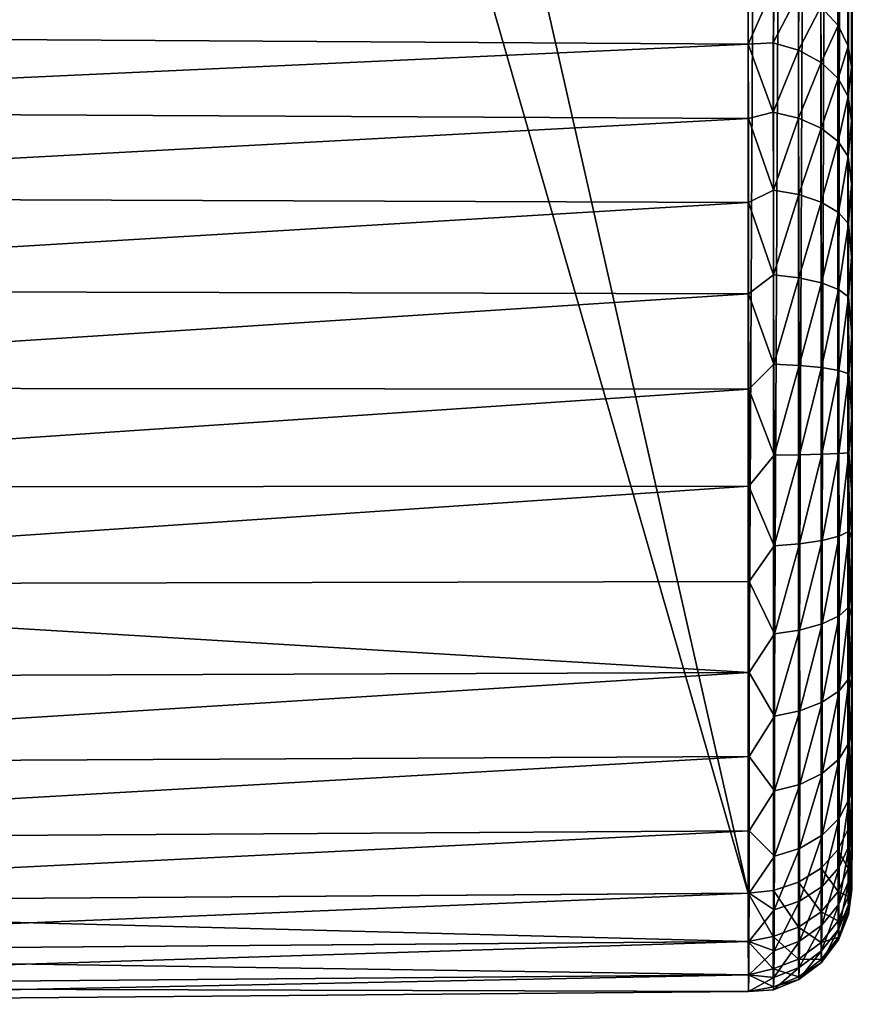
# Model space of a CAD drawing. Header units: metres. Extents: x -22 to 80, y -171 to 22.
# Tile 57 of 77: x 73.6 to 79.6, y -53.41 to -46.32. Entities that reach past the tile are written whole.
import ezdxf

# ---------------------------------------------------------------- set-up
doc = ezdxf.new("R2010")
doc.units = ezdxf.units.M
doc.layers.add('solid_12421142', color=7, linetype='CONTINUOUS')

msp = doc.modelspace()

# ---------------------------------------------------------------- linework, layer by layer
at = {"layer": 'solid_12421142'}
for points in [[(79.596313, -48.585449, 141.619522), (79.591614, 14.294877, 53.970104), (79.593361, -10.150342, 88.179184)], [(79.596313, -48.585449, 141.619522), (79.597519, -49.172871, 141.701157), (79.591614, 14.294877, 53.970104)], [(79.597519, -49.172871, 141.701157), (79.598618, -49.76915, 141.673401), (79.591614, 14.294877, 53.970104)], [(79.598618, -49.76915, 141.673401), (79.599022, 12.489321, 52.341465), (79.591614, 14.294877, 53.970104)], [(79.598618, -49.76915, 141.673401), (79.599075, -50.066101, 141.61908), (79.599022, 12.489321, 52.341465)], [(79.599159, -52.022377, 140.275558), (79.599113, 10.490661, 50.937824), (79.599022, 12.489321, 52.341465)], [(79.599525, -51.841507, 140.517212), (79.599159, -52.022377, 140.275558), (79.599022, 12.489321, 52.341465)], [(79.599792, -51.635788, 140.743164), (79.599525, -51.841507, 140.517212), (79.599022, 12.489321, 52.341465)], [(79.599953, -51.409229, 140.9505), (79.599792, -51.635788, 140.743164), (79.599022, 12.489321, 52.341465)], [(79.599945, -51.159847, 141.121445), (79.599953, -51.409229, 140.9505), (79.599022, 12.489321, 52.341465)], [(79.59993, -50.910461, 141.292389), (79.599945, -51.159847, 141.121445), (79.599022, 12.489321, 52.341465)], [(79.599747, -50.636414, 141.428085), (79.59993, -50.910461, 141.292389), (79.599022, 12.489321, 52.341465)], [(79.599457, -50.353451, 141.537735), (79.599747, -50.636414, 141.428085), (79.599022, 12.489321, 52.341465)], [(79.599075, -50.066101, 141.61908), (79.599457, -50.353451, 141.537735), (79.599022, 12.489321, 52.341465)], [(79.593582, -52.296429, 137.10144), (79.593361, -15.490564, 84.439919), (79.599113, 10.490661, 50.937824)], [(79.593857, -52.406471, 137.376984), (79.593582, -52.296429, 137.10144), (79.599113, 10.490661, 50.937824)], [(79.594223, -52.490543, 137.663025), (79.593857, -52.406471, 137.376984), (79.599113, 10.490661, 50.937824)], [(79.594681, -52.549042, 137.961838), (79.594223, -52.490543, 137.663025), (79.599113, 10.490661, 50.937824)], [(79.595207, -52.580635, 138.26564), (79.594681, -52.549042, 137.961838), (79.599113, 10.490661, 50.937824)], [(79.595779, -52.583858, 138.566086), (79.595207, -52.580635, 138.26564), (79.599113, 10.490661, 50.937824)], [(79.596382, -52.558285, 138.866638), (79.595779, -52.583858, 138.566086), (79.599113, 10.490661, 50.937824)], [(79.597, -52.504883, 139.165939), (79.596382, -52.558285, 138.866638), (79.599113, 10.490661, 50.937824)], [(79.597603, -52.424694, 139.457169), (79.597, -52.504883, 139.165939), (79.599113, 10.490661, 50.937824)], [(79.598175, -52.317238, 139.738708), (79.597603, -52.424694, 139.457169), (79.599113, 10.490661, 50.937824)], [(79.598701, -52.181919, 140.013931), (79.598175, -52.317238, 139.738708), (79.599113, 10.490661, 50.937824)], [(79.599159, -52.022377, 140.275558), (79.598701, -52.181919, 140.013931), (79.599113, 10.490661, 50.937824)], [(79.374092, -46.225849, 140.618927), (79.497261, -46.359058, 140.52565), (79.383102, -9.726269, 88.47612)], [(79.497261, -46.359058, 140.52565), (79.498398, -9.853617, 88.386948), (79.383102, -9.726269, 88.47612)], [(79.497261, -46.359058, 140.52565), (79.569855, -46.50732, 140.421844), (79.498398, -9.853617, 88.386948)], [(79.569855, -46.50732, 140.421844), (79.570374, -10.001884, 88.283134), (79.498398, -9.853617, 88.386948)], [(79.569855, -46.50732, 140.421844), (79.593361, -46.65744, 140.316727), (79.570374, -10.001884, 88.283134)], [(79.593361, -46.65744, 140.316727), (79.593361, -10.150342, 88.179184), (79.570374, -10.001884, 88.283134)], [(79.593582, -47.046173, 140.774353), (79.593361, -10.150342, 88.179184), (79.593361, -46.65744, 140.316727)], [(79.595169, -48.025772, 141.43396), (79.596313, -48.585449, 141.619522), (79.593361, -10.150342, 88.179184)], [(79.594208, -47.501366, 141.146301), (79.595169, -48.025772, 141.43396), (79.593361, -10.150342, 88.179184)], [(79.593582, -47.046173, 140.774353), (79.594208, -47.501366, 141.146301), (79.593361, -10.150342, 88.179184)], [(79.568161, -52.15313, 136.468597), (79.565681, -15.653474, 84.325851), (79.593361, -15.490564, 84.439919)], [(79.568161, -52.15313, 136.468597), (79.593361, -15.490564, 84.439919), (79.593361, -51.997707, 136.577423)], [(79.593582, -52.296429, 137.10144), (79.593361, -51.997707, 136.577423), (79.593361, -15.490564, 84.439919)], [(79.496513, -52.297176, 136.367737), (79.487579, -15.802697, 84.221359), (79.565681, -15.653474, 84.325851)], [(79.568161, -52.15313, 136.468597), (79.496513, -52.297176, 136.367737), (79.565681, -15.653474, 84.325851)], [(79.374329, -52.429108, 136.27536), (79.366615, -15.92825, 84.133446), (79.487579, -15.802697, 84.221359)], [(79.496513, -52.297176, 136.367737), (79.374329, -52.429108, 136.27536), (79.487579, -15.802697, 84.221359)], [(79.374329, -52.429108, 136.27536), (79.211967, -52.530251, 136.204544), (79.366615, -15.92825, 84.133446)], [(79.211967, -52.530251, 136.204544), (79.213318, -16.022524, 84.067436), (79.366615, -15.92825, 84.133446)], [(79.211967, -52.530251, 136.204544), (79.031067, -52.590015, 136.162689), (79.213318, -16.022524, 84.067436)], [(79.031067, -52.590015, 136.162689), (79.032852, -16.082537, 84.025414), (79.213318, -16.022524, 84.067436)], [(79.031067, -52.590015, 136.162689), (78.849907, -52.609543, 136.149017), (79.032852, -16.082537, 84.025414)], [(78.849907, -52.609543, 136.149017), (78.849907, -16.102446, 84.011475), (79.032852, -16.082537, 84.025414)], [(78.849907, -52.609543, 136.149017), (70.594154, -16.193863, 84.016426), (78.849907, -16.102446, 84.011475)], [(78.849907, -52.609543, 136.149017), (68.356544, -16.211285, 84.007263), (70.594154, -16.193863, 84.016426)], [(78.849907, -52.609543, 136.149017), (68.356544, -52.684559, 136.096497), (68.356544, -16.211285, 84.007263)], [(68.356544, -46.429764, 141.344879), (78.849907, -46.045605, 140.745132), (68.356544, -45.970589, 140.797668)], [(68.356544, -46.429764, 141.344879), (78.850136, -46.494667, 141.280273), (78.849907, -46.045605, 140.745132)], [(78.850136, -46.494667, 141.280273), (79.039551, -46.066971, 140.730179), (78.849907, -46.045605, 140.745132)], [(79.029312, -46.485191, 141.237457), (79.039551, -46.066971, 140.730179), (78.850136, -46.494667, 141.280273)], [(79.029312, -46.485191, 141.237457), (79.215073, -46.126339, 140.688599), (79.039551, -46.066971, 140.730179)], [(79.21196, -46.537449, 141.185974), (79.215073, -46.126339, 140.688599), (79.029312, -46.485191, 141.237457)], [(79.21196, -46.537449, 141.185974), (79.374092, -46.225849, 140.618927), (79.215073, -46.126339, 140.688599)], [(79.374443, -46.625511, 141.099365), (79.374092, -46.225849, 140.618927), (79.21196, -46.537449, 141.185974)], [(79.374443, -46.625511, 141.099365), (79.497261, -46.359058, 140.52565), (79.374092, -46.225849, 140.618927)], [(79.497597, -46.741573, 140.985306), (79.497261, -46.359058, 140.52565), (79.374443, -46.625511, 141.099365)], [(79.497597, -46.741573, 140.985306), (79.569855, -46.50732, 140.421844), (79.497261, -46.359058, 140.52565)], [(68.356544, -46.429764, 141.344879), (68.356544, -46.97699, 141.804062), (78.850136, -46.494667, 141.280273)], [(68.356544, -46.97699, 141.804062), (78.850685, -47.029911, 141.729309), (78.850136, -46.494667, 141.280273)], [(79.03006, -46.98336, 141.667343), (79.029312, -46.485191, 141.237457), (78.850136, -46.494667, 141.280273)], [(79.03006, -46.98336, 141.667343), (78.850136, -46.494667, 141.280273), (78.850685, -47.029911, 141.729309)], [(79.21196, -46.537449, 141.185974), (79.029312, -46.485191, 141.237457), (79.03006, -46.98336, 141.667343)], [(79.570557, -46.871944, 140.857254), (79.569855, -46.50732, 140.421844), (79.497597, -46.741573, 140.985306)], [(79.570557, -46.871944, 140.857254), (79.593361, -46.65744, 140.316727), (79.569855, -46.50732, 140.421844)], [(79.212685, -47.026379, 141.607849), (79.21196, -46.537449, 141.185974), (79.03006, -46.98336, 141.667343)], [(79.374443, -46.625511, 141.099365), (79.21196, -46.537449, 141.185974), (79.212685, -47.026379, 141.607849)], [(79.37513, -47.09893, 141.507828), (79.374443, -46.625511, 141.099365), (79.212685, -47.026379, 141.607849)], [(79.497597, -46.741573, 140.985306), (79.374443, -46.625511, 141.099365), (79.37513, -47.09893, 141.507828)], [(79.570557, -46.871944, 140.857254), (79.593582, -47.046173, 140.774353), (79.593361, -46.65744, 140.316727)], [(79.498238, -47.194592, 141.376144), (79.497597, -46.741573, 140.985306), (79.37513, -47.09893, 141.507828)], [(79.570557, -46.871944, 140.857254), (79.497597, -46.741573, 140.985306), (79.498238, -47.194592, 141.376144)], [(79.571129, -47.302078, 141.228302), (79.570557, -46.871944, 140.857254), (79.498238, -47.194592, 141.376144)], [(79.571129, -47.302078, 141.228302), (79.593582, -47.046173, 140.774353), (79.570557, -46.871944, 140.857254)], [(68.356544, -46.97699, 141.804062), (68.356544, -47.595634, 142.16124), (78.850685, -47.029911, 141.729309)], [(79.031219, -47.545166, 142.009033), (79.03006, -46.98336, 141.667343), (78.850685, -47.029911, 141.729309)], [(79.212685, -47.026379, 141.607849), (79.03006, -46.98336, 141.667343), (79.031219, -47.545166, 142.009033)], [(68.356544, -47.595634, 142.16124), (78.851585, -47.635155, 142.078613), (78.850685, -47.029911, 141.729309)], [(79.031219, -47.545166, 142.009033), (78.850685, -47.029911, 141.729309), (78.851585, -47.635155, 142.078613)], [(79.213814, -47.577774, 141.943161), (79.212685, -47.026379, 141.607849), (79.031219, -47.545166, 142.009033)], [(79.37513, -47.09893, 141.507828), (79.212685, -47.026379, 141.607849), (79.213814, -47.577774, 141.943161)], [(79.571129, -47.302078, 141.228302), (79.594208, -47.501366, 141.146301), (79.593582, -47.046173, 140.774353)], [(79.37619, -47.632847, 141.832458), (79.37513, -47.09893, 141.507828), (79.213814, -47.577774, 141.943161)], [(79.498238, -47.194592, 141.376144), (79.37513, -47.09893, 141.507828), (79.37619, -47.632847, 141.832458)], [(79.499222, -47.705513, 141.686737), (79.498238, -47.194592, 141.376144), (79.37619, -47.632847, 141.832458)], [(79.571129, -47.302078, 141.228302), (79.498238, -47.194592, 141.376144), (79.499222, -47.705513, 141.686737)], [(79.572021, -47.787197, 141.523193), (79.571129, -47.302078, 141.228302), (79.499222, -47.705513, 141.686737)], [(79.572021, -47.787197, 141.523193), (79.594208, -47.501366, 141.146301), (79.571129, -47.302078, 141.228302)], [(79.572021, -47.787197, 141.523193), (79.595169, -48.025772, 141.43396), (79.594208, -47.501366, 141.146301)], [(79.032669, -48.15564, 142.253662), (79.031219, -47.545166, 142.009033), (78.851585, -47.635155, 142.078613)], [(79.213814, -47.577774, 141.943161), (79.031219, -47.545166, 142.009033), (79.032669, -48.15564, 142.253662)], [(79.21521, -48.176949, 142.183197), (79.213814, -47.577774, 141.943161), (79.032669, -48.15564, 142.253662)], [(79.37619, -47.632847, 141.832458), (79.213814, -47.577774, 141.943161), (79.21521, -48.176949, 142.183197)], [(68.356544, -47.595634, 142.16124), (68.356544, -48.266903, 142.405563), (78.851585, -47.635155, 142.078613)], [(68.356544, -48.266903, 142.405563), (78.852638, -48.291496, 142.317322), (78.851585, -47.635155, 142.078613)], [(79.032669, -48.15564, 142.253662), (78.851585, -47.635155, 142.078613), (78.852638, -48.291496, 142.317322)], [(79.377518, -48.213039, 142.064835), (79.37619, -47.632847, 141.832458), (79.21521, -48.176949, 142.183197)], [(79.499222, -47.705513, 141.686737), (79.37619, -47.632847, 141.832458), (79.377518, -48.213039, 142.064835)], [(79.500443, -48.260727, 141.909058), (79.499222, -47.705513, 141.686737), (79.377518, -48.213039, 142.064835)], [(79.572021, -47.787197, 141.523193), (79.499222, -47.705513, 141.686737), (79.500443, -48.260727, 141.909058)], [(79.573135, -48.314373, 141.734253), (79.572021, -47.787197, 141.523193), (79.500443, -48.260727, 141.909058)], [(79.573135, -48.314373, 141.734253), (79.595169, -48.025772, 141.43396), (79.572021, -47.787197, 141.523193)], [(79.573135, -48.314373, 141.734253), (79.596313, -48.585449, 141.619522), (79.595169, -48.025772, 141.43396)], [(79.034241, -48.798176, 142.39447), (79.032669, -48.15564, 142.253662), (78.852638, -48.291496, 142.317322)], [(79.21521, -48.176949, 142.183197), (79.032669, -48.15564, 142.253662), (79.034241, -48.798176, 142.39447)], [(79.216736, -48.807602, 142.32135), (79.21521, -48.176949, 142.183197), (79.034241, -48.798176, 142.39447)], [(79.377518, -48.213039, 142.064835), (79.21521, -48.176949, 142.183197), (79.216736, -48.807602, 142.32135)], [(79.37896, -48.823723, 142.198547), (79.377518, -48.213039, 142.064835), (79.216736, -48.807602, 142.32135)], [(79.500443, -48.260727, 141.909058), (79.377518, -48.213039, 142.064835), (79.37896, -48.823723, 142.198547)], [(68.356544, -48.266903, 142.405563), (68.356544, -48.970398, 142.529602), (78.852638, -48.291496, 142.317322)], [(68.356544, -48.970398, 142.529602), (78.853813, -48.978806, 142.438385), (78.852638, -48.291496, 142.317322)], [(79.034241, -48.798176, 142.39447), (78.852638, -48.291496, 142.317322), (78.853813, -48.978806, 142.438385)], [(79.501778, -48.845123, 142.036972), (79.500443, -48.260727, 141.909058), (79.37896, -48.823723, 142.198547)], [(79.573135, -48.314373, 141.734253), (79.500443, -48.260727, 141.909058), (79.501778, -48.845123, 142.036972)], [(79.574348, -48.86927, 141.855667), (79.573135, -48.314373, 141.734253), (79.501778, -48.845123, 142.036972)], [(79.574348, -48.86927, 141.855667), (79.596313, -48.585449, 141.619522), (79.573135, -48.314373, 141.734253)], [(79.574348, -48.86927, 141.855667), (79.597519, -49.172871, 141.701157), (79.596313, -48.585449, 141.619522)], [(79.035774, -49.455162, 142.427673), (79.034241, -48.798176, 142.39447), (78.853813, -48.978806, 142.438385)], [(79.216736, -48.807602, 142.32135), (79.034241, -48.798176, 142.39447), (79.035774, -49.455162, 142.427673)], [(79.218216, -49.45245, 142.353867), (79.216736, -48.807602, 142.32135), (79.035774, -49.455162, 142.427673)], [(79.37896, -48.823723, 142.198547), (79.216736, -48.807602, 142.32135), (79.218216, -49.45245, 142.353867)], [(79.380363, -49.448162, 142.22998), (79.37896, -48.823723, 142.198547), (79.218216, -49.45245, 142.353867)], [(79.501778, -48.845123, 142.036972), (79.37896, -48.823723, 142.198547), (79.380363, -49.448162, 142.22998)], [(79.503075, -49.442692, 142.067001), (79.501778, -48.845123, 142.036972), (79.380363, -49.448162, 142.22998)], [(79.574348, -48.86927, 141.855667), (79.501778, -48.845123, 142.036972), (79.503075, -49.442692, 142.067001)], [(79.575523, -49.43668, 141.884155), (79.574348, -48.86927, 141.855667), (79.503075, -49.442692, 142.067001)], [(79.575523, -49.43668, 141.884155), (79.597519, -49.172871, 141.701157), (79.574348, -48.86927, 141.855667)], [(68.356544, -48.970398, 142.529602), (68.356544, -49.68475, 142.529602), (78.853813, -48.978806, 142.438385)], [(68.356544, -49.68475, 142.529602), (78.854874, -49.676788, 142.438324), (78.853813, -48.978806, 142.438385)], [(79.035774, -49.455162, 142.427673), (78.853813, -48.978806, 142.438385), (78.854874, -49.676788, 142.438324)], [(79.575523, -49.43668, 141.884155), (79.598618, -49.76915, 141.673401), (79.597519, -49.172871, 141.701157)], [(79.037094, -50.108631, 142.352264), (79.035774, -49.455162, 142.427673), (78.854874, -49.676788, 142.438324)], [(79.218216, -49.45245, 142.353867), (79.035774, -49.455162, 142.427673), (79.037094, -50.108631, 142.352264)], [(79.219498, -50.093853, 142.2798), (79.218216, -49.45245, 142.353867), (79.037094, -50.108631, 142.352264)], [(79.380363, -49.448162, 142.22998), (79.218216, -49.45245, 142.353867), (79.219498, -50.093853, 142.2798)], [(79.381577, -50.069275, 142.158203), (79.380363, -49.448162, 142.22998), (79.219498, -50.093853, 142.2798)], [(79.503075, -49.442692, 142.067001), (79.380363, -49.448162, 142.22998), (79.381577, -50.069275, 142.158203)], [(79.504196, -50.03709, 141.998276), (79.503075, -49.442692, 142.067001), (79.381577, -50.069275, 142.158203)], [(79.575523, -49.43668, 141.884155), (79.503075, -49.442692, 142.067001), (79.504196, -50.03709, 141.998276)], [(79.576538, -50.00108, 141.818863), (79.575523, -49.43668, 141.884155), (79.504196, -50.03709, 141.998276)], [(79.576538, -50.00108, 141.818863), (79.598618, -49.76915, 141.673401), (79.575523, -49.43668, 141.884155)], [(68.356544, -50.388245, 142.405563), (78.855774, -50.364288, 142.317123), (78.854874, -49.676788, 142.438324)], [(68.356544, -49.68475, 142.529602), (68.356544, -50.388245, 142.405563), (78.854874, -49.676788, 142.438324)], [(79.037094, -50.108631, 142.352264), (78.854874, -49.676788, 142.438324), (78.855774, -50.364288, 142.317123)], [(79.576538, -50.00108, 141.818863), (79.599075, -50.066101, 141.61908), (79.598618, -49.76915, 141.673401)], [(79.576538, -50.00108, 141.818863), (79.504196, -50.03709, 141.998276), (79.505013, -50.612099, 141.832672)], [(79.577286, -50.547077, 141.661591), (79.576538, -50.00108, 141.818863), (79.505013, -50.612099, 141.832672)], [(79.577286, -50.547077, 141.661591), (79.599075, -50.066101, 141.61908), (79.576538, -50.00108, 141.818863)], [(79.381577, -50.069275, 142.158203), (79.219498, -50.093853, 142.2798), (79.220436, -50.714321, 142.101166)], [(79.382462, -50.670124, 141.985199), (79.381577, -50.069275, 142.158203), (79.220436, -50.714321, 142.101166)], [(79.504196, -50.03709, 141.998276), (79.381577, -50.069275, 142.158203), (79.382462, -50.670124, 141.985199)], [(79.505013, -50.612099, 141.832672), (79.504196, -50.03709, 141.998276), (79.382462, -50.670124, 141.985199)], [(79.577286, -50.547077, 141.661591), (79.599457, -50.353451, 141.537735), (79.599075, -50.066101, 141.61908)], [(79.038063, -50.740761, 142.170319), (79.037094, -50.108631, 142.352264), (78.855774, -50.364288, 142.317123)], [(79.219498, -50.093853, 142.2798), (79.037094, -50.108631, 142.352264), (79.038063, -50.740761, 142.170319)], [(79.220436, -50.714321, 142.101166), (79.219498, -50.093853, 142.2798), (79.038063, -50.740761, 142.170319)], [(79.577286, -50.547077, 141.661591), (79.599747, -50.636414, 141.428085), (79.599457, -50.353451, 141.537735)], [(68.356544, -50.388245, 142.405563), (78.856316, -51.020565, 142.078293), (78.855774, -50.364288, 142.317123)], [(68.356544, -50.388245, 142.405563), (68.356544, -51.059513, 142.16124), (78.856316, -51.020565, 142.078293)], [(79.038063, -50.740761, 142.170319), (78.855774, -50.364288, 142.317123), (78.856316, -51.020565, 142.078293)], [(79.577286, -50.547077, 141.661591), (79.505013, -50.612099, 141.832672), (79.505447, -51.152077, 141.574783)], [(79.577682, -51.059818, 141.416687), (79.577286, -50.547077, 141.661591), (79.505447, -51.152077, 141.574783)], [(79.577682, -51.059818, 141.416687), (79.599747, -50.636414, 141.428085), (79.577286, -50.547077, 141.661591)], [(79.505013, -50.612099, 141.832672), (79.382462, -50.670124, 141.985199), (79.382935, -51.234364, 141.715729)], [(79.505447, -51.152077, 141.574783), (79.505013, -50.612099, 141.832672), (79.382935, -51.234364, 141.715729)], [(79.577682, -51.059818, 141.416687), (79.59993, -50.910461, 141.292389), (79.599747, -50.636414, 141.428085)], [(79.382462, -50.670124, 141.985199), (79.220436, -50.714321, 142.101166), (79.220932, -51.296974, 141.822937)], [(79.382935, -51.234364, 141.715729), (79.382462, -50.670124, 141.985199), (79.220932, -51.296974, 141.822937)], [(79.038574, -51.334351, 141.886887), (79.038063, -50.740761, 142.170319), (78.856316, -51.020565, 142.078293)], [(79.220436, -50.714321, 142.101166), (79.038063, -50.740761, 142.170319), (79.038574, -51.334351, 141.886887)], [(79.220932, -51.296974, 141.822937), (79.220436, -50.714321, 142.101166), (79.038574, -51.334351, 141.886887)], [(79.577682, -51.059818, 141.416687), (79.599945, -51.159847, 141.121445), (79.59993, -50.910461, 141.292389)], [(68.356544, -51.678158, 141.804062), (78.856544, -51.625599, 141.729004), (78.856316, -51.020565, 142.078293)], [(68.356544, -51.059513, 142.16124), (68.356544, -51.678158, 141.804062), (78.856316, -51.020565, 142.078293)], [(79.038574, -51.334351, 141.886887), (78.856316, -51.020565, 142.078293), (78.856544, -51.625599, 141.729004)], [(79.577682, -51.059818, 141.416687), (79.505447, -51.152077, 141.574783), (79.505447, -51.642303, 141.231583)], [(79.577682, -51.525322, 141.090805), (79.577682, -51.059818, 141.416687), (79.505447, -51.642303, 141.231583)], [(79.577682, -51.525322, 141.090805), (79.599945, -51.159847, 141.121445), (79.577682, -51.059818, 141.416687)], [(79.505447, -51.642303, 141.231583), (79.505447, -51.152077, 141.574783), (79.382935, -51.746597, 141.357117)], [(79.505447, -51.152077, 141.574783), (79.382935, -51.234364, 141.715729), (79.382935, -51.746597, 141.357117)], [(79.577682, -51.525322, 141.090805), (79.599953, -51.409229, 140.9505), (79.599945, -51.159847, 141.121445)], [(79.382935, -51.746597, 141.357117), (79.382935, -51.234364, 141.715729), (79.220932, -51.825916, 141.452637)], [(79.382935, -51.234364, 141.715729), (79.220932, -51.296974, 141.822937), (79.220932, -51.825916, 141.452637)], [(79.038574, -51.873215, 141.509628), (79.038574, -51.334351, 141.886887), (78.856544, -51.625599, 141.729004)], [(79.220932, -51.296974, 141.822937), (79.038574, -51.334351, 141.886887), (79.038574, -51.873215, 141.509628)], [(79.220932, -51.825916, 141.452637), (79.220932, -51.296974, 141.822937), (79.038574, -51.873215, 141.509628)], [(79.577286, -51.930862, 140.69278), (79.599953, -51.409229, 140.9505), (79.577682, -51.525322, 141.090805)], [(79.577286, -51.930862, 140.69278), (79.599792, -51.635788, 140.743164), (79.599953, -51.409229, 140.9505)], [(79.577286, -51.930862, 140.69278), (79.577682, -51.525322, 141.090805), (79.505013, -52.069374, 140.812408)], [(79.577682, -51.525322, 141.090805), (79.505447, -51.642303, 141.231583), (79.505013, -52.069374, 140.812408)], [(68.356544, -51.678158, 141.804062), (68.356544, -52.225384, 141.344879), (78.856544, -51.625599, 141.729004)], [(68.356544, -52.225384, 141.344879), (78.856316, -52.160629, 141.280045), (78.856544, -51.625599, 141.729004)], [(79.038574, -51.873215, 141.509628), (78.856544, -51.625599, 141.729004), (78.856316, -52.160629, 141.280045)], [(79.505447, -51.642303, 141.231583), (79.382935, -51.746597, 141.357117), (79.382462, -52.192837, 140.919113)], [(79.505013, -52.069374, 140.812408), (79.505447, -51.642303, 141.231583), (79.382462, -52.192837, 140.919113)], [(79.577286, -51.930862, 140.69278), (79.599525, -51.841507, 140.517212), (79.599792, -51.635788, 140.743164)], [(79.382462, -52.192837, 140.919113), (79.382935, -51.746597, 141.357117), (79.220436, -52.286697, 141.00032)], [(79.382935, -51.746597, 141.357117), (79.220932, -51.825916, 141.452637), (79.220436, -52.286697, 141.00032)], [(79.220932, -51.825916, 141.452637), (79.038574, -51.873215, 141.509628), (79.038063, -52.342628, 141.048828)], [(79.220436, -52.286697, 141.00032), (79.220932, -51.825916, 141.452637), (79.038063, -52.342628, 141.048828)], [(79.576546, -52.265438, 140.233536), (79.599525, -51.841507, 140.517212), (79.577286, -51.930862, 140.69278)], [(79.576546, -52.265438, 140.233536), (79.599159, -52.022377, 140.275558), (79.599525, -51.841507, 140.517212)], [(79.038063, -52.342628, 141.048828), (79.038574, -51.873215, 141.509628), (78.856316, -52.160629, 141.280045)], [(79.576546, -52.265438, 140.233536), (79.577286, -51.930862, 140.69278), (79.504196, -52.421707, 140.328751)], [(79.577286, -51.930862, 140.69278), (79.505013, -52.069374, 140.812408), (79.504196, -52.421707, 140.328751)], [(79.568161, -52.15313, 136.468597), (79.593361, -51.997707, 136.577423), (79.593582, -52.296429, 137.10144)], [(79.576546, -52.265438, 140.233536), (79.598701, -52.181919, 140.013931), (79.599159, -52.022377, 140.275558)], [(79.505013, -52.069374, 140.812408), (79.382462, -52.192837, 140.919113), (79.381577, -52.56097, 140.413712)], [(79.504196, -52.421707, 140.328751), (79.505013, -52.069374, 140.812408), (79.381577, -52.56097, 140.413712)], [(68.356544, -52.225384, 141.344879), (68.356544, -52.684559, 140.797668), (78.856316, -52.160629, 141.280045)], [(68.356544, -52.684559, 140.797668), (78.855774, -52.609501, 140.745102), (78.856316, -52.160629, 141.280045)], [(79.038063, -52.342628, 141.048828), (78.856316, -52.160629, 141.280045), (78.855774, -52.609501, 140.745102)], [(79.381577, -52.56097, 140.413712), (79.382462, -52.192837, 140.919113), (79.219498, -52.666817, 140.478409)], [(79.382462, -52.192837, 140.919113), (79.220436, -52.286697, 141.00032), (79.219498, -52.666817, 140.478409)], [(79.570557, -52.43227, 136.963852), (79.496513, -52.297176, 136.367737), (79.568161, -52.15313, 136.468597)], [(79.570557, -52.43227, 136.963852), (79.568161, -52.15313, 136.468597), (79.593582, -52.296429, 137.10144)], [(79.575523, -52.519905, 139.72554), (79.598701, -52.181919, 140.013931), (79.576546, -52.265438, 140.233536)], [(79.575523, -52.519905, 139.72554), (79.598175, -52.317238, 139.738708), (79.598701, -52.181919, 140.013931)], [(79.575523, -52.519905, 139.72554), (79.576546, -52.265438, 140.233536), (79.503075, -52.689667, 139.793747)], [(79.576546, -52.265438, 140.233536), (79.504196, -52.421707, 140.328751), (79.503075, -52.689667, 139.793747)], [(79.037094, -52.729851, 140.51709), (79.038063, -52.342628, 141.048828), (78.855774, -52.609501, 140.745102)], [(79.219498, -52.666817, 140.478409), (79.220436, -52.286697, 141.00032), (79.037094, -52.729851, 140.51709)], [(79.220436, -52.286697, 141.00032), (79.038063, -52.342628, 141.048828), (79.037094, -52.729851, 140.51709)], [(79.497597, -52.597198, 136.885147), (79.374329, -52.429108, 136.27536), (79.496513, -52.297176, 136.367737)], [(79.570557, -52.43227, 136.963852), (79.497597, -52.597198, 136.885147), (79.496513, -52.297176, 136.367737)], [(79.570557, -52.43227, 136.963852), (79.593582, -52.296429, 137.10144), (79.593857, -52.406471, 137.376984)], [(79.575523, -52.519905, 139.72554), (79.597603, -52.424694, 139.457169), (79.598175, -52.317238, 139.738708)], [(79.570557, -52.43227, 136.963852), (79.593857, -52.406471, 137.376984), (79.571129, -52.63385, 137.495041)], [(79.571129, -52.63385, 137.495041), (79.593857, -52.406471, 137.376984), (79.594223, -52.490543, 137.663025)], [(79.374443, -52.744076, 136.815094), (79.211967, -52.530251, 136.204544), (79.374329, -52.429108, 136.27536)], [(79.497597, -52.597198, 136.885147), (79.374443, -52.744076, 136.815094), (79.374329, -52.429108, 136.27536)], [(79.504196, -52.421707, 140.328751), (79.381577, -52.56097, 140.413712), (79.380363, -52.840935, 139.854645)], [(79.503075, -52.689667, 139.793747), (79.504196, -52.421707, 140.328751), (79.380363, -52.840935, 139.854645)], [(79.570557, -52.43227, 136.963852), (79.571129, -52.63385, 137.495041), (79.497597, -52.597198, 136.885147)], [(79.574348, -52.687271, 139.182648), (79.597603, -52.424694, 139.457169), (79.575523, -52.519905, 139.72554)], [(79.574348, -52.687271, 139.182648), (79.597, -52.504883, 139.165939), (79.597603, -52.424694, 139.457169)], [(79.21196, -52.855579, 136.761963), (79.031067, -52.590015, 136.162689), (79.211967, -52.530251, 136.204544)], [(79.374443, -52.744076, 136.815094), (79.21196, -52.855579, 136.761963), (79.211967, -52.530251, 136.204544)], [(79.574348, -52.687271, 139.182648), (79.575523, -52.519905, 139.72554), (79.501778, -52.865891, 139.221985)], [(79.575523, -52.519905, 139.72554), (79.503075, -52.689667, 139.793747), (79.501778, -52.865891, 139.221985)], [(79.571129, -52.63385, 137.495041), (79.594223, -52.490543, 137.663025), (79.594681, -52.549042, 137.961838)], [(79.571129, -52.63385, 137.495041), (79.594681, -52.549042, 137.961838), (79.572021, -52.745056, 138.051941)], [(79.572021, -52.745056, 138.051941), (79.594681, -52.549042, 137.961838), (79.595207, -52.580635, 138.26564)], [(79.574348, -52.687271, 139.182648), (79.596382, -52.558285, 138.866638), (79.597, -52.504883, 139.165939)], [(68.356544, -52.684559, 140.797668), (68.356544, -53.041733, 140.179016), (78.855774, -52.609501, 140.745102)], [(68.356544, -53.041733, 140.179016), (78.854874, -52.958618, 140.140472), (78.855774, -52.609501, 140.745102)], [(78.850136, -52.958809, 136.753998), (68.356544, -52.684559, 136.096497), (78.849907, -52.609543, 136.149017)], [(79.029312, -52.921822, 136.730469), (78.849907, -52.609543, 136.149017), (79.031067, -52.590015, 136.162689)], [(79.029312, -52.921822, 136.730469), (78.850136, -52.958809, 136.753998), (78.849907, -52.609543, 136.149017)], [(79.037094, -52.729851, 140.51709), (78.855774, -52.609501, 140.745102), (78.854874, -52.958618, 140.140472)], [(79.21196, -52.855579, 136.761963), (79.029312, -52.921822, 136.730469), (79.031067, -52.590015, 136.162689)], [(79.380363, -52.840935, 139.854645), (79.381577, -52.56097, 140.413712), (79.218216, -52.955879, 139.901062)], [(79.381577, -52.56097, 140.413712), (79.219498, -52.666817, 140.478409), (79.218216, -52.955879, 139.901062)], [(79.497597, -52.597198, 136.885147), (79.498238, -52.809528, 137.444595), (79.374443, -52.744076, 136.815094)], [(79.571129, -52.63385, 137.495041), (79.498238, -52.809528, 137.444595), (79.497597, -52.597198, 136.885147)], [(79.572021, -52.745056, 138.051941), (79.595207, -52.580635, 138.26564), (79.595779, -52.583858, 138.566086)], [(79.572021, -52.745056, 138.051941), (79.595779, -52.583858, 138.566086), (79.573135, -52.763008, 138.619659)], [(79.573135, -52.763008, 138.619659), (79.595779, -52.583858, 138.566086), (79.596382, -52.558285, 138.866638)], [(79.573135, -52.763008, 138.619659), (79.596382, -52.558285, 138.866638), (79.574348, -52.687271, 139.182648)], [(68.356544, -53.041733, 136.715134), (68.356544, -52.684559, 136.096497), (78.850136, -52.958809, 136.753998)], [(79.218216, -52.955879, 139.901062), (79.219498, -52.666817, 140.478409), (79.035774, -53.024303, 139.928864)], [(79.219498, -52.666817, 140.478409), (79.037094, -52.729851, 140.51709), (79.035774, -53.024303, 139.928864)], [(79.503075, -52.689667, 139.793747), (79.380363, -52.840935, 139.854645), (79.37896, -53.02504, 139.257156)], [(79.501778, -52.865891, 139.221985), (79.503075, -52.689667, 139.793747), (79.37896, -53.02504, 139.257156)], [(79.571129, -52.63385, 137.495041), (79.572021, -52.745056, 138.051941), (79.498238, -52.809528, 137.444595)], [(79.573135, -52.763008, 138.619659), (79.574348, -52.687271, 139.182648), (79.500443, -52.945621, 138.629044)], [(79.574348, -52.687271, 139.182648), (79.501778, -52.865891, 139.221985), (79.500443, -52.945621, 138.629044)], [(79.035774, -53.024303, 139.928864), (79.037094, -52.729851, 140.51709), (78.854874, -52.958618, 140.140472)], [(79.374443, -52.744076, 136.815094), (79.37513, -52.965996, 137.39975), (79.21196, -52.855579, 136.761963)], [(79.498238, -52.809528, 137.444595), (79.37513, -52.965996, 137.39975), (79.374443, -52.744076, 136.815094)], [(79.572021, -52.745056, 138.051941), (79.499222, -52.926678, 138.031128), (79.498238, -52.809528, 137.444595)], [(79.572021, -52.745056, 138.051941), (79.573135, -52.763008, 138.619659), (79.499222, -52.926678, 138.031128)], [(79.573135, -52.763008, 138.619659), (79.500443, -52.945621, 138.629044), (79.499222, -52.926678, 138.031128)], [(79.498238, -52.809528, 137.444595), (79.499222, -52.926678, 138.031128), (79.37513, -52.965996, 137.39975)], [(79.21196, -52.855579, 136.761963), (79.212685, -53.084805, 137.365784), (79.029312, -52.921822, 136.730469)], [(79.37513, -52.965996, 137.39975), (79.212685, -53.084805, 137.365784), (79.21196, -52.855579, 136.761963)], [(79.380363, -52.840935, 139.854645), (79.218216, -52.955879, 139.901062), (79.216736, -53.145943, 139.284027)], [(79.37896, -53.02504, 139.257156), (79.380363, -52.840935, 139.854645), (79.216736, -53.145943, 139.284027)], [(79.500443, -52.945621, 138.629044), (79.501778, -52.865891, 139.221985), (79.377518, -53.108307, 138.637543)], [(79.501778, -52.865891, 139.221985), (79.37896, -53.02504, 139.257156), (79.377518, -53.108307, 138.637543)], [(68.356544, -53.041733, 140.179016), (78.853813, -53.197453, 139.484467), (78.854874, -52.958618, 140.140472)], [(68.356544, -53.286053, 137.386398), (68.356544, -53.041733, 136.715134), (78.850136, -52.958809, 136.753998)], [(68.356544, -53.286053, 137.386398), (78.850136, -52.958809, 136.753998), (78.850685, -53.197693, 137.410477)], [(79.029312, -52.921822, 136.730469), (79.03006, -53.155418, 137.345718), (78.850136, -52.958809, 136.753998)], [(79.03006, -53.155418, 137.345718), (78.850685, -53.197693, 137.410477), (78.850136, -52.958809, 136.753998)], [(79.035774, -53.024303, 139.928864), (78.854874, -52.958618, 140.140472), (78.853813, -53.197453, 139.484467)], [(79.212685, -53.084805, 137.365784), (79.03006, -53.155418, 137.345718), (79.029312, -52.921822, 136.730469)], [(79.216736, -53.145943, 139.284027), (79.218216, -52.955879, 139.901062), (79.034241, -53.217884, 139.300186)], [(79.218216, -52.955879, 139.901062), (79.035774, -53.024303, 139.928864), (79.034241, -53.217884, 139.300186)], [(79.37513, -52.965996, 137.39975), (79.376198, -53.088463, 138.012695), (79.212685, -53.084805, 137.365784)], [(79.499222, -52.926678, 138.031128), (79.376198, -53.088463, 138.012695), (79.37513, -52.965996, 137.39975)], [(79.499222, -52.926678, 138.031128), (79.500443, -52.945621, 138.629044), (79.376198, -53.088463, 138.012695)], [(79.500443, -52.945621, 138.629044), (79.377518, -53.108307, 138.637543), (79.376198, -53.088463, 138.012695)], [(68.356544, -53.041733, 140.179016), (68.356544, -53.286053, 139.507751), (78.853813, -53.197453, 139.484467)], [(79.034241, -53.217884, 139.300186), (79.035774, -53.024303, 139.928864), (78.853813, -53.197453, 139.484467)], [(79.37896, -53.02504, 139.257156), (79.216736, -53.145943, 139.284027), (79.21521, -53.231876, 138.644119)], [(79.377518, -53.108307, 138.637543), (79.37896, -53.02504, 139.257156), (79.21521, -53.231876, 138.644119)], [(79.212685, -53.084805, 137.365784), (79.213814, -53.211327, 137.99881), (79.03006, -53.155418, 137.345718)], [(79.376198, -53.088463, 138.012695), (79.213814, -53.211327, 137.99881), (79.212685, -53.084805, 137.365784)], [(79.376198, -53.088463, 138.012695), (79.377518, -53.108307, 138.637543), (79.213814, -53.211327, 137.99881)], [(79.377518, -53.108307, 138.637543), (79.21521, -53.231876, 138.644119), (79.213814, -53.211327, 137.99881)], [(79.03006, -53.155418, 137.345718), (79.031219, -53.284382, 137.990707), (78.850685, -53.197693, 137.410477)], [(79.213814, -53.211327, 137.99881), (79.031219, -53.284382, 137.990707), (79.03006, -53.155418, 137.345718)], [(79.21521, -53.231876, 138.644119), (79.216736, -53.145943, 139.284027), (79.032669, -53.305378, 138.648209)], [(79.216736, -53.145943, 139.284027), (79.034241, -53.217884, 139.300186), (79.032669, -53.305378, 138.648209)], [(68.356544, -53.286053, 139.507751), (78.852638, -53.318783, 138.797012), (78.853813, -53.197453, 139.484467)], [(68.356544, -53.410099, 138.089905), (68.356544, -53.286053, 137.386398), (78.850685, -53.197693, 137.410477)], [(68.356544, -53.410099, 138.089905), (78.850685, -53.197693, 137.410477), (78.851585, -53.31892, 138.098587)], [(79.031219, -53.284382, 137.990707), (78.851585, -53.31892, 138.098587), (78.850685, -53.197693, 137.410477)], [(79.034241, -53.217884, 139.300186), (78.853813, -53.197453, 139.484467), (78.852638, -53.318783, 138.797012)], [(79.032669, -53.305378, 138.648209), (79.034241, -53.217884, 139.300186), (78.852638, -53.318783, 138.797012)], [(79.213814, -53.211327, 137.99881), (79.21521, -53.231876, 138.644119), (79.031219, -53.284382, 137.990707)], [(79.21521, -53.231876, 138.644119), (79.032669, -53.305378, 138.648209), (79.031219, -53.284382, 137.990707)], [(68.356544, -53.286053, 139.507751), (68.356544, -53.410099, 138.804245), (78.852638, -53.318783, 138.797012)], [(68.356544, -53.410099, 138.804245), (78.851585, -53.31892, 138.098587), (78.852638, -53.318783, 138.797012)], [(68.356544, -53.410099, 138.804245), (68.356544, -53.410099, 138.089905), (78.851585, -53.31892, 138.098587)], [(79.031219, -53.284382, 137.990707), (79.032669, -53.305378, 138.648209), (78.851585, -53.31892, 138.098587)], [(79.032669, -53.305378, 138.648209), (78.852638, -53.318783, 138.797012), (78.851585, -53.31892, 138.098587)]]:
    msp.add_3dface(points, dxfattribs=at)

doc.saveas('drawing.dxf')
